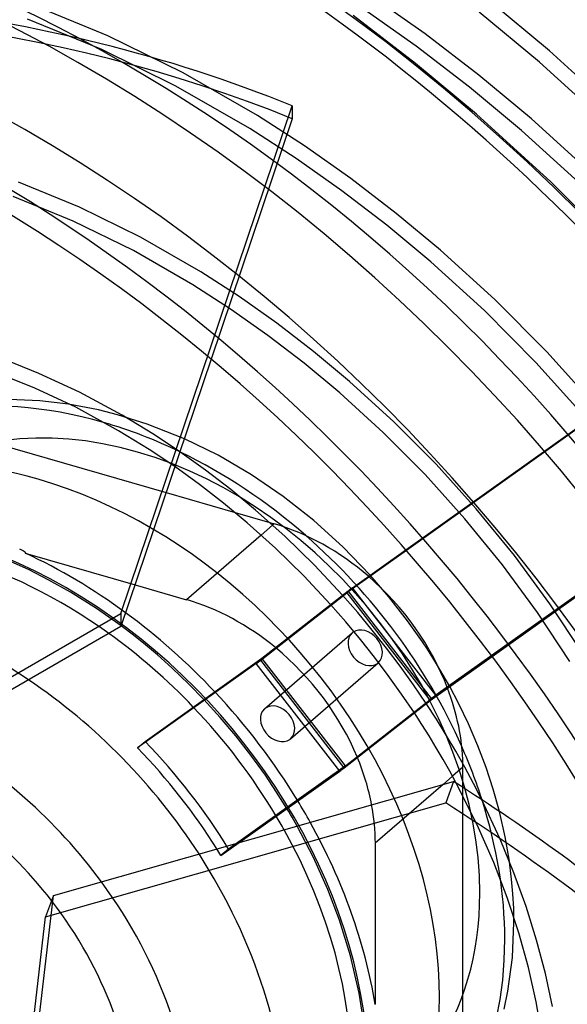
# Model space of a CAD drawing. Header units: millimetres. Extents: x -209 to 201, y -266 to 259.
# Tile 13 of 18: x 28 to 101, y 10 to 141. Entities that reach past the tile are written whole.
import ezdxf

# ---------------------------------------------------------------- set-up
doc = ezdxf.new("R2010")
doc.units = ezdxf.units.MM
doc.layers.add('HIDDEN', color=7, linetype='Continuous')
doc.layers.add('THICK', color=7, linetype='Continuous')

msp = doc.modelspace()

# ---------------------------------------------------------------- linework, layer by layer
at = {"layer": 'HIDDEN'}
for p, q in [((82.2, 138.91), (74.93, 144.04)), ((40.17, 138.66), (30.21, 142.75)), ((81.01, 137.3), (73.81, 142.38)), ((98.68, 136.66), (90.61, 143.37)), ((39.36, 136.83), (29.52, 140.87)), ((80.95, 135), (72.69, 141.33)), ((97.37, 135.15), (89.36, 141.81)), ((50.14, 133.77), (40.17, 138.66)), ((89.33, 133.44), (82.2, 138.91)), ((88.08, 131.88), (81.01, 137.3)), ((49.2, 132.01), (39.36, 136.83)), ((108.54, 127.68), (98.68, 136.66)), ((89.01, 128.29), (80.95, 135)), ((107.16, 126.23), (97.37, 135.15)), ((60.02, 128.1), (50.14, 133.77)), ((96.3, 127.65), (89.33, 133.44)), ((58.97, 126.4), (49.2, 132.01)), ((94.99, 126.13), (88.08, 131.88)), ((41.91, 62.17), (64.61, 129.4)), ((64.61, 129.4), (64.61, 127.67)), ((66.24, 124.08), (60.02, 128.1)), ((98.87, 119.31), (89.01, 128.29)), ((64.61, 127.67), (53.86, 95.84)), ((104.82, 119.89), (96.3, 127.65)), ((65.12, 122.42), (58.97, 126.4)), ((103.44, 118.44), (94.99, 126.13)), ((72.37, 119.76), (66.24, 124.08)), ((71.18, 118.15), (65.12, 122.42)), ((36.41, 115.95), (28.34, 119.27)), ((78.38, 115.15), (72.37, 119.76)), ((108.33, 109.8), (98.87, 119.31)), ((35.6, 114.13), (27.65, 117.39)), ((77.13, 113.59), (71.18, 118.15)), ((44.49, 111.99), (36.41, 115.95)), ((84.26, 110.26), (78.38, 115.15)), ((43.55, 110.22), (35.6, 114.13)), ((82.95, 108.75), (77.13, 113.59)), ((52.49, 107.39), (44.49, 111.99)), ((79.64, 70.6), (136.45, 111.01)), ((51.44, 105.69), (43.55, 110.22)), ((134.83, 109.71), (79.72, 70.51)), ((91.44, 103.72), (84.26, 110.26)), ((90.06, 102.28), (82.95, 108.75)), ((57.56, 104.12), (52.49, 107.39)), ((56.44, 102.46), (51.44, 105.69)), ((62.54, 100.61), (57.56, 104.12)), ((98.33, 96.8), (91.44, 103.72)), ((61.36, 98.99), (56.44, 102.46)), ((96.87, 95.42), (90.06, 102.28)), ((67.43, 96.85), (62.54, 100.61)), ((66.18, 95.29), (61.36, 98.99)), ((72.21, 92.88), (67.43, 96.85)), ((147.5, 96.76), (83.63, 51.33)), ((104.88, 89.52), (98.33, 96.8)), ((31.05, 93.95), (25.67, 96.09)), ((70.9, 91.37), (66.18, 95.29)), ((91.07, 56.47), (145.89, 95.46)), ((103.36, 88.22), (96.87, 95.42)), ((30.51, 92.01), (25.12, 94.16)), ((36.43, 91.45), (31.05, 93.95)), ((78.06, 87.56), (72.21, 92.88)), ((-0.33, 92.09), (47.9, 78.17)), ((35.92, 89.47), (30.51, 92.01)), ((42.05, 88.42), (36.43, 91.45)), ((76.67, 86.11), (70.9, 91.37)), ((31.18, 90.34), (27.1, 90.51)), ((34.95, 89.9), (31.18, 90.34)), ((38.93, 89.13), (34.95, 89.9)), ((41.58, 86.37), (35.92, 89.47)), ((41.47, 88.49), (38.93, 89.13)), ((45.4, 87.25), (41.47, 88.49)), ((46.34, 85.82), (42.05, 88.42)), ((83.66, 81.92), (78.06, 87.56)), ((45.66, 83.88), (41.58, 86.37)), ((50.31, 85.31), (45.4, 87.25)), ((82.21, 80.55), (76.67, 86.11)), ((49.72, 83.58), (46.34, 85.82)), ((49.06, 81.61), (45.66, 83.88)), ((88.99, 76), (83.66, 81.92)), ((87.47, 74.7), (82.21, 80.55)), ((94.03, 69.83), (88.99, 76)), ((57.03, 75.53), (61.63, 74.21)), ((92.45, 68.61), (87.47, 74.7)), ((62, 73.87), (60.48, 72.55)), ((28.49, 70.72), (28.66, 70.64)), ((28.66, 70.64), (28.82, 70.56)), ((28.82, 70.56), (28.98, 70.48)), ((28.98, 70.48), (29.13, 70.38)), ((29.67, 67.97), (26.17, 69.54)), ((29.13, 70.38), (29.24, 70.27)), ((29.24, 70.27), (29.24, 70.16)), ((29.24, 70.16), (43.78, 65.96)), ((98.73, 63.44), (94.03, 69.83)), ((32.37, 66.59), (29.67, 67.97)), ((97.09, 62.29), (92.45, 68.61)), ((35.24, 64.97), (32.37, 66.59)), ((77.41, 64.37), (74.93, 67.25)), ((83.63, 51.33), (72.57, 65.57)), ((38.66, 62.81), (35.24, 64.97)), ((73.27, 62.29), (71.27, 64.58)), ((83.05, 50.9), (71.99, 65.14)), ((79.88, 61.2), (77.41, 64.37)), ((41.94, 60.51), (38.66, 62.81)), ((71.69, 61.06), (69.69, 63.34)), ((103.09, 56.86), (98.73, 63.44)), ((9.43, 43.41), (41.91, 62.17)), ((41.91, 62.17), (41.91, 60.45)), ((75.21, 59.96), (73.27, 62.29)), ((101.4, 55.8), (97.09, 62.29)), ((73.63, 58.73), (71.69, 61.06)), ((81.85, 58.42), (79.88, 61.2)), ((60.94, 49.55), (72.55, 59.6)), ((75.51, 56.36), (73.63, 58.73)), ((77.09, 57.59), (75.21, 59.96)), ((78.91, 55.18), (77.09, 57.59)), ((82.52, 57.42), (81.85, 58.42)), ((83.71, 55.51), (82.52, 57.42)), ((71.64, 41.99), (60.58, 56.23)), ((77.33, 53.94), (75.51, 56.36)), ((64.38, 45.58), (75.98, 55.63)), ((80.67, 52.72), (78.91, 55.18)), ((85.47, 52.49), (83.71, 55.51)), ((79.09, 51.49), (77.33, 53.94)), ((82.36, 50.24), (80.67, 52.72)), ((71.64, 41.99), (83.05, 50.9)), ((80.78, 49), (79.09, 51.49)), ((55.06, 48.4), (52.9, 50.77)), ((57.13, 45.95), (55.06, 48.4)), ((59.12, 43.4), (57.13, 45.95)), ((61.05, 40.74), (59.12, 43.4)), ((71.64, 41.99), (56.16, 30.97)), ((87.21, 41.81), (85.83, 40.61)), ((87.21, -20.72), (87.21, 41.81)), ((62.53, 38.52), (61.05, 40.74)), ((84.58, 39.53), (75.61, 31.76)), ((89.1, 34.16), (86.33, 39.68)), ((63.9, 36.33), (62.53, 38.52)), ((92.15, 32.29), (89.71, 37.5)), ((92.82, 32.58), (92.07, 35.93)), ((67.42, 29.85), (65.25, 34.02)), ((91.29, 29.18), (89.1, 34.16)), ((55.16, 30.11), (57.58, 31.83)), ((75.61, 31.76), (75.61, 10.41)), ((93.98, 27.82), (92.15, 32.29)), ((93.34, 29.63), (92.82, 32.58)), ((56.16, 30.97), (55.16, 30.11)), ((69.32, 25.63), (67.42, 29.85)), ((93.07, 24.53), (91.29, 29.18)), ((93.67, 26.97), (93.34, 29.63)), ((95.59, 23.35), (93.98, 27.82)), ((93.84, 25.02), (93.67, 26.97)), ((30.77, 5.85), (32.96, 24.81)), ((70.88, 21.53), (69.32, 25.63)), ((93.94, 23.11), (93.84, 25.02)), ((94.6, 19.89), (93.07, 24.53)), ((93.97, 21.22), (93.94, 23.11)), ((96.98, 18.9), (95.59, 23.35)), ((72.34, 16.83), (70.88, 21.53)), ((93.77, 16.59), (93.97, 21.22)), ((95.89, 15.29), (94.6, 19.89)), ((98.15, 14.48), (96.98, 18.9)), ((73.49, 11.87), (72.34, 16.83)), ((93.18, 12.17), (93.77, 16.59)), ((96.92, 10.73), (95.89, 15.29)), ((99.09, 10.1), (98.15, 14.48)), ((74.23, 7.08), (73.49, 11.87)), ((92.69, 9.78), (93.18, 12.17)), ((97.72, 6.25), (96.92, 10.73))]:
    msp.add_line(p, q, dxfattribs=at)
for centre, major_axis, ratio, start_param, end_param in [((0, 0), (-134.24, 155), 0.75, -2.427868, -0.857072), ((0, 0), (132.93, -153.49), 0.75, 0.713724, 2.284521), ((0, 0), (-115.8, 133.72), 0.75, -2.427868, 0), ((-8.62, -6.61), (-173.28, 0), 0.866025, -2.007129, -1.379788), ((-8.62, -8.33), (173.28, 0), 0.866025, 1.134464, 1.72992), ((39.61, 34.31), (-40.18, 46.39), 0.75, -0.857072, -0.000059), ((44.12, 38.21), (-34.27, 39.57), 0.75, -0.857072, 0.713724), ((39.61, 34.31), (-40.18, 46.39), 0.75, -1.049931, -0.857072), ((30.94, 26.79), (40.18, -46.39), 0.75, 2.284521, 3.141578), ((44.12, 38.21), (-34.27, 39.57), 0.75, -2.427868, -0.857072), ((30.94, 26.79), (40.18, -46.39), 0.75, -0.000014, 2.284521), ((19.33, 16.74), (-41.88, 48.36), 0.75, -2.427868, 0), ((30.94, 26.79), (40.18, -46.39), 0.75, 3.141578, 5.426113), ((39.61, 34.31), (-40.18, 46.39), 0.75, -1.96077, -1.385382), ((19.33, 16.74), (-40.18, 46.39), 0.75, -1.26279, -0.857072), ((19.33, 16.74), (43.19, -49.88), 0.75, 1.866498, 2.110196), ((62.2, 49.03), (-18.91, 21.83), 0.75, -2.021753, -1.38036), ((10.66, 9.23), (-40.18, 46.39), 0.75, -1.22281, -0.857072), ((74.27, 57.61), (-1.72, 1.98), 0.75, -3.141514, -0.071674), ((74.27, 57.61), (-1.72, 1.98), 0.75, 0.000079, 3.069919), ((74.27, 57.61), (-1.72, 1.98), 0.75, -0.071674, 0.000079), ((50.6, 38.98), (18.91, -21.83), 0.75, 1.153818, 1.793708), ((74.27, 57.61), (-1.72, 1.98), 0.75, 3.069919, 3.141672), ((44.12, 38.21), (-34.27, 39.57), 0.75, 0.713724, 3.855317), ((19.33, 16.74), (43.19, -49.88), 0.75, 1.348609, 1.624991), ((83.13, 50.9), (-0.79, -0.613), 0.047367, -2.292255, -1.506857), ((39.61, 34.31), (-40.18, 46.39), 0.75, 0.713724, 2.284521), ((19.33, 16.74), (-40.18, 46.39), 0.75, -1.804386, -1.50709), ((62.66, 47.56), (1.72, -1.98), 0.75, -3.141514, -0.071674), ((62.66, 47.56), (1.72, -1.98), 0.75, 3.069919, 3.141672), ((62.66, 47.56), (1.72, -1.98), 0.75, 0.000079, 3.069919), ((13.46, 11.65), (40.18, -46.39), 0.75, 1.351528, 1.646717), ((62.66, 47.56), (1.72, -1.98), 0.75, -0.071674, 0.000079), ((62.2, 49.03), (-18.91, 21.83), 0.75, -2.427868, -2.410026), ((-7.76, -6.72), (-121.44, 140.22), 0.75, 0.713724, 2.848406), ((50.6, 38.98), (18.91, -21.83), 0.75, 0.713724, 0.9121), ((39.61, 34.31), (-40.18, 46.39), 0.75, -2.427868, -2.089491), ((19.33, 16.74), (43.19, -49.88), 0.75, 0.888049, 1.298217), ((19.33, 16.74), (-41.88, 48.36), 0.75, 0.713724, 3.049428), ((19.33, 16.74), (-40.18, 46.39), 0.75, -3.025725, -1.83859), ((10.66, 9.23), (-40.18, 46.39), 0.75, -2.427868, -1.755813), ((12.46, 10.79), (-40.18, 46.39), 0.75, -1.790064, -1.773055), ((6.15, 5.32), (-34.27, 39.57), 0.75, -2.427868, -1.678268), ((6.15, 5.32), (28.36, -32.75), 0.75, 0.713724, 1.497641), ((39.61, 34.31), (-40.18, 46.39), 0.75, 2.284521, 3.855317), ((6.15, 5.32), (28.36, -32.75), 0.75, -2.427868, -0.000014)]:
    msp.add_ellipse(centre, major_axis=major_axis, ratio=ratio, start_param=start_param, end_param=end_param, dxfattribs=at)
at = {"layer": 'THICK'}
for p, q in [((53.86, 95.84), (41.91, 60.45)), ((54.79, 83.11), (50.31, 85.31)), ((53.13, 81.15), (49.72, 83.58)), ((59.19, 80.54), (54.79, 83.11)), ((52.3, 79.26), (49.06, 81.61)), ((56.47, 78.57), (53.13, 81.15)), ((63.41, 77.66), (59.19, 80.54)), ((55.5, 76.79), (52.3, 79.26)), ((59.75, 75.86), (56.47, 78.57)), ((47.9, 78.17), (57.03, 75.53)), ((67.47, 74.46), (63.41, 77.66)), ((58.63, 74.18), (55.5, 76.79)), ((63.62, 72.38), (59.75, 75.86)), ((71.31, 70.99), (67.47, 74.46)), ((62.38, 70.81), (58.63, 74.18)), ((61.63, 74.21), (62.2, 74.04)), ((62.2, 74.04), (62, 73.87)), ((60.48, 72.55), (50.6, 63.99)), ((67.55, 68.55), (63.62, 72.38)), ((66.12, 67.14), (62.38, 70.81)), ((74.93, 67.25), (71.31, 70.99)), ((79.72, 70.51), (71.83, 64.89)), ((72.57, 65.57), (79.64, 70.6)), ((71.27, 64.58), (67.55, 68.55)), ((69.69, 63.34), (66.12, 67.14)), ((43.78, 65.96), (50.6, 63.99)), ((60.42, 55.98), (71.83, 64.89)), ((60.58, 56.23), (71.99, 65.14)), ((71.83, 64.89), (82.88, 50.65)), ((41.91, 60.45), (9.43, 41.69)), ((43.56, 59.28), (41.94, 60.51)), ((45.16, 58), (43.56, 59.28)), ((46.74, 56.67), (45.16, 58)), ((45.1, 45.22), (60.58, 56.23)), ((48.68, 54.92), (46.74, 56.67)), ((82.88, 50.65), (91.07, 56.47)), ((59.84, 55.54), (44.1, 44.35)), ((50.9, 52.82), (48.68, 54.92)), ((70.89, 41.3), (59.84, 55.54)), ((71.47, 41.74), (60.42, 55.98)), ((52.9, 50.77), (50.9, 52.82)), ((86.69, 50.18), (85.47, 52.49)), ((71.47, 41.74), (82.88, 50.65)), ((83.7, 48.16), (82.36, 50.24)), ((87.94, 47.57), (86.69, 50.18)), ((81.77, 47.47), (80.78, 49)), ((82.73, 45.94), (81.77, 47.47)), ((85, 46.06), (83.7, 48.16)), ((89.21, 44.63), (87.94, 47.57)), ((83.67, 44.39), (82.73, 45.94)), ((86.26, 43.94), (85, 46.06)), ((44.1, 44.35), (45.1, 45.22)), ((84.58, 42.83), (83.67, 44.39)), ((90.29, 41.77), (89.21, 44.63)), ((87.46, 41.81), (86.26, 43.94)), ((85.47, 41.27), (84.58, 42.83)), ((88.62, 39.64), (87.46, 41.81)), ((91.24, 38.88), (90.29, 41.77)), ((57.58, 31.83), (70.89, 41.3)), ((85.83, 40.61), (84.58, 39.53)), ((86.33, 39.68), (85.47, 41.27)), ((32.96, 24.81), (85.96, 39.92)), ((85.96, 39.92), (84.93, 37.07)), ((89.71, 37.5), (88.62, 39.64)), ((92.07, 35.93), (91.24, 38.88)), ((31.92, 21.97), (84.93, 37.07)), ((64.13, 35.95), (63.9, 36.33)), ((64.36, 35.56), (64.13, 35.95)), ((64.58, 35.18), (64.36, 35.56)), ((64.81, 34.79), (64.58, 35.18)), ((65.03, 34.41), (64.81, 34.79)), ((65.25, 34.02), (65.03, 34.41)), ((32.96, 24.81), (31.92, 21.97)), ((29.74, 3.01), (31.92, 21.97))]:
    msp.add_line(p, q, dxfattribs=at)
for centre, major_axis, ratio, start_param, end_param in [((-7.76, -6.72), (-121.44, 140.22), 0.75, -2.427868, -0.857072), ((-19.84, -17.18), (115.8, -133.72), 0.75, 0.713724, 3.141593), ((-13.63, -11.8), (-118.16, 136.45), 0.75, -2.427868, -0.857072), ((-19.84, -17.18), (-118.16, 136.45), 0.75, -3.141592, -0.857072), ((39.61, 34.31), (-40.18, 46.39), 0.75, -1.385382, -1.049931), ((62.2, 49.03), (-18.91, 21.83), 0.75, -1.38036, -0.857072), ((72.07, 65.14), (0.79, 0.613), 0.047367, 0.849337, 1.634735), ((50.6, 38.98), (18.91, -21.83), 0.75, 1.793708, 2.284521), ((19.33, 16.74), (43.19, -49.88), 0.75, 1.624991, 1.866498), ((19.33, 16.74), (-40.18, 46.39), 0.75, -1.50709, -1.26279), ((60.34, 55.98), (0.79, 0.613), 0.047367, -2.292255, -1.506857), ((10.66, 9.23), (-40.18, 46.39), 0.75, -1.755813, -1.22281), ((62.2, 49.03), (-18.91, 21.83), 0.75, -2.410026, -2.021753), ((6.15, 5.32), (-34.27, 39.57), 0.75, -1.678268, -1.101699), ((12.46, 10.79), (-40.18, 46.39), 0.75, -1.773055, -1.494876), ((39.61, 34.31), (-40.18, 46.39), 0.75, -2.089491, -1.96077), ((50.6, 38.98), (18.91, -21.83), 0.75, 0.9121, 1.153818), ((6.15, 5.32), (28.36, -32.75), 0.75, 1.497641, 2.195361), ((71.39, 41.73), (-0.79, -0.613), 0.047367, 0.849337, 1.634735), ((-8.11, -6.05), (-162.91, 59.05), 0.478659, -2.224616, -2.004211), ((19.33, 16.74), (43.19, -49.88), 0.75, 1.298217, 1.348609), ((-9.14, -8.89), (162.91, -59.05), 0.478659, 0.880917, 1.137382), ((19.33, 16.74), (-40.18, 46.39), 0.75, -1.83859, -1.804386)]:
    msp.add_ellipse(centre, major_axis=major_axis, ratio=ratio, start_param=start_param, end_param=end_param, dxfattribs=at)

doc.saveas('drawing.dxf')
